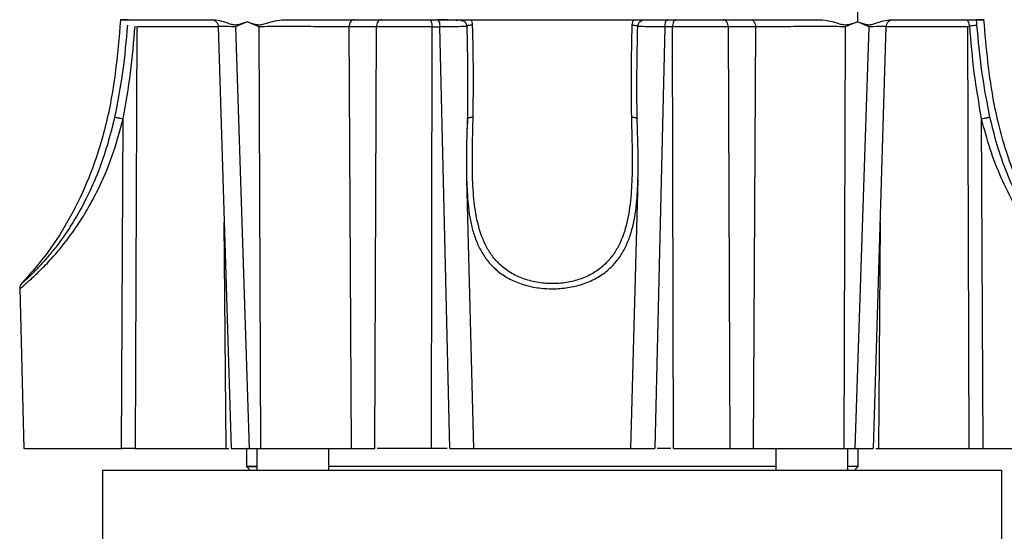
# Model space of a CAD drawing. Header units: millimetres. Extents: x 321 to 2529, y 215 to 2037.
# Tile 53 of 57: x 2146 to 2283, y 1229 to 1300. Entities that reach past the tile are written whole.
import ezdxf

# ---------------------------------------------------------------- set-up
doc = ezdxf.new("R2010")
doc.units = ezdxf.units.MM

msp = doc.modelspace()

# ---------------------------------------------------------------- linework, layer by layer
at = {"color": 7, "linetype": 'Continuous', "lineweight": 25}
for p, q in [((2262.45, 1311.46), (2262.66, 1300.14)), ((2177.81, 1300.12), (2176.2, 1299.46)), ((2177.81, 1300.12), (2177.8, 1300.14)), ((2179.5, 1299.46), (2177.81, 1300.12)), ((2207.99, 1300.21), (2207.5, 1300.27)), ((2262.65, 1300.12), (2260.95, 1299.46)), ((2262.65, 1300.12), (2262.66, 1300.14)), ((2264.26, 1299.46), (2262.65, 1300.12)), ((2162.49, 1299.46), (2162.26, 1240.74)), ((2173.81, 1299.47), (2175.6, 1240.74)), ((2176.2, 1299.46), (2178.11, 1240.74)), ((2179.72, 1240.74), (2179.5, 1299.46)), ((2192.32, 1240.74), (2191.98, 1299.46)), ((2195.78, 1299.46), (2191.98, 1299.46)), ((2195.55, 1240.74), (2195.78, 1299.46)), ((2203.51, 1299.46), (2203.38, 1240.74)), ((2203.51, 1299.46), (2204.6, 1299.46)), ((2205.99, 1240.74), (2204.6, 1299.46)), ((2208.35, 1299.54), (2208.35, 1299.54)), ((2232.1, 1299.54), (2232.09, 1299.46)), ((2232.1, 1299.54), (2232.11, 1299.54)), ((2235.86, 1299.46), (2234.47, 1240.74)), ((2236.94, 1299.46), (2235.86, 1299.46)), ((2237.08, 1240.74), (2236.94, 1299.46)), ((2248.48, 1299.46), (2244.68, 1299.46)), ((2244.68, 1299.46), (2244.91, 1240.74)), ((2248.48, 1299.46), (2248.14, 1240.74)), ((2260.95, 1299.46), (2260.74, 1240.74)), ((2262.34, 1240.74), (2264.26, 1299.46)), ((2264.86, 1240.74), (2266.65, 1299.47)), ((2278.21, 1299.54), (2277.97, 1299.46)), ((2278.19, 1240.74), (2277.97, 1299.46)), ((2278.22, 1299.54), (2278.21, 1299.54)), ((2160.37, 1240.74), (2160.59, 1286.63)), ((2208.43, 1286.63), (2208.39, 1285.25)), ((2232.06, 1285.23), (2232.02, 1286.63)), ((2279.86, 1286.63), (2280.09, 1240.74)), ((2208.31, 1278.43), (2208.32, 1278.21)), ((2208.31, 1278.21), (2209.29, 1240.73)), ((2231.16, 1240.73), (2232.15, 1278.21)), ((2232.13, 1278.21), (2232.14, 1278.42)), ((2146.21, 1263.06), (2146.79, 1240.73)), ((2162.26, 1240.74), (2160.37, 1240.74)), ((2162.26, 1240.74), (2174.9, 1240.74)), ((2174.9, 1240.74), (2175.26, 1240.74)), ((2177.73, 1240.74), (2177.73, 1238.23)), ((2177.76, 1240.74), (2177.73, 1240.74)), ((2178.11, 1240.74), (2179.72, 1240.74)), ((2179.16, 1240.74), (2179.16, 1237.74)), ((2189.16, 1237.74), (2189.16, 1240.74)), ((2192.32, 1240.74), (2195.55, 1240.74)), ((2244.91, 1240.74), (2248.14, 1240.74)), ((2251.29, 1240.74), (2251.29, 1237.74)), ((2260.74, 1240.74), (2262.34, 1240.74)), ((2261.29, 1237.74), (2261.29, 1240.74)), ((2262.73, 1240.74), (2262.69, 1240.74)), ((2262.73, 1238.23), (2262.73, 1240.74)), ((2265.19, 1240.74), (2265.55, 1240.74)), ((2265.55, 1240.74), (2278.19, 1240.74)), ((2278.19, 1240.74), (2280.09, 1240.74)), ((2157.73, 1237.74), (2157.73, 1220.74)), ((2177.72, 1238.24), (2178.23, 1237.73)), ((2262.22, 1237.73), (2262.73, 1238.24)), ((2282.73, 1220.74), (2282.73, 1237.74))]:
    msp.add_line(p, q, dxfattribs=at)
at = {"color": 8, "linetype": 'Continuous', "lineweight": 25}
for p, q in [((2173.81, 1299.46), (2162.49, 1299.46)), ((2277.97, 1299.46), (2266.65, 1299.46)), ((2174.9, 1240.74), (2174.64, 1272.26)), ((2265.82, 1272.26), (2265.55, 1240.74))]:
    msp.add_line(p, q, dxfattribs=at)
at = {"color": 7, "linetype": 'Continuous', "lineweight": 25}
for points, knots in [([(2160.23, 1300.44), (2160.01, 1297.94), (2159.59, 1292.95), (2158.27, 1285.53), (2156.13, 1278.86), (2153.37, 1273.02), (2150.24, 1267.97), (2147.62, 1265), (2146.3, 1263.52)], [0, 0, 0, 0, 0.186483, 0.372873, 0.559285, 0.705804, 0.852487, 1, 1, 1, 1]), ([(2172.87, 1300.44), (2172.98, 1300.43), (2173.21, 1300.4), (2173.53, 1300.18), (2173.76, 1299.84), (2173.79, 1299.59), (2173.81, 1299.47)], [0, 0, 0, 0, 0.247867, 0.50513, 0.7598193, 1, 1, 1, 1]), ([(2173.15, 1300.44), (2173.52, 1300.39), (2174.26, 1300.3), (2175.19, 1299.93), (2175.97, 1299.71), (2176.78, 1299.78), (2177.39, 1300), (2177.8, 1300.14)], [0, 0, 0, 0, 0.250172, 0.501088, 0.626385, 0.751252, 1, 1, 1, 1]), ([(2177.8, 1300.14), (2178, 1300.08), (2178.41, 1299.95), (2179.04, 1299.75), (2179.7, 1299.71), (2180.57, 1299.94), (2181.65, 1300.31), (2182.58, 1300.39), (2183.03, 1300.44)], [0, 0, 0, 0, 0.1258227, 0.2516269, 0.3770129, 0.5017548, 0.7512382, 1, 1, 1, 1]), ([(2207.09, 1300.32), (2206.99, 1300.33), (2206.62, 1300.38), (2205.66, 1300.4), (2204.77, 1300.41), (2204.29, 1300.42)], [0, 0, 0, 0, 0.143649, 0.546171, 1, 1, 1, 1]), ([(2207.38, 1300.44), (2207.42, 1300.44), (2207.54, 1300.43), (2207.77, 1300.37), (2208.05, 1300.2), (2208.28, 1299.9), (2208.33, 1299.66), (2208.35, 1299.54)], [0, 0, 0, 0, 0.0910641, 0.2512437, 0.5006774, 0.7656301, 1, 1, 1, 1]), ([(2209.16, 1299.69), (2209.15, 1299.82), (2209.11, 1300.08), (2209, 1300.32), (2208.95, 1300.44)], [0, 0, 0, 0, 0.499211, 1, 1, 1, 1]), ([(2231.51, 1300.44), (2231.45, 1300.32), (2231.34, 1300.08), (2231.31, 1299.82), (2231.29, 1299.69)], [0, 0, 0, 0, 0.500789, 1, 1, 1, 1]), ([(2232.11, 1299.54), (2232.13, 1299.66), (2232.18, 1299.9), (2232.41, 1300.2), (2232.68, 1300.37), (2232.91, 1300.43), (2233.03, 1300.44), (2233.08, 1300.44)], [0, 0, 0, 0, 0.234359, 0.499323, 0.748756, 0.908951, 1, 1, 1, 1]), ([(2257.42, 1300.44), (2257.88, 1300.39), (2258.81, 1300.3), (2259.9, 1299.93), (2260.77, 1299.71), (2261.65, 1299.78), (2262.25, 1300), (2262.66, 1300.14)], [0, 0, 0, 0, 0.2501722, 0.5010875, 0.6263848, 0.7512521, 1, 1, 1, 1]), ([(2262.66, 1300.14), (2262.87, 1300.08), (2263.28, 1299.95), (2263.88, 1299.75), (2264.5, 1299.71), (2265.27, 1299.94), (2266.2, 1300.31), (2266.94, 1300.39), (2267.31, 1300.44)], [0, 0, 0, 0, 0.1258227, 0.2516269, 0.3770129, 0.5017548, 0.7512382, 1, 1, 1, 1]), ([(2266.65, 1299.47), (2266.66, 1299.59), (2266.7, 1299.84), (2266.92, 1300.18), (2267.24, 1300.4), (2267.47, 1300.43), (2267.59, 1300.44)], [0, 0, 0, 0, 0.2401807, 0.49487, 0.752133, 1, 1, 1, 1]), ([(2279.26, 1299.69), (2279.25, 1299.82), (2279.22, 1300.08), (2279.18, 1300.32), (2279.16, 1300.44)], [0, 0, 0, 0, 0.499211, 1, 1, 1, 1]), ([(2294.15, 1263.52), (2292.5, 1265.43), (2289.2, 1269.23), (2285.57, 1275.89), (2283.08, 1282.43), (2281.57, 1288.7), (2280.73, 1294.55), (2280.39, 1298.48), (2280.23, 1300.44)], [0, 0, 0, 0, 0.187495, 0.373997, 0.560443, 0.706925, 0.853473, 1, 1, 1, 1]), ([(2161.19, 1299.69), (2161, 1297.53), (2160.61, 1293.23), (2159.8, 1288.99), (2159.4, 1286.87)], [0, 0, 0, 0, 0.501472, 1, 1, 1, 1]), ([(2160.59, 1286.63), (2160.97, 1288.77), (2161.71, 1293.05), (2162.07, 1297.38), (2162.25, 1299.54)], [0, 0, 0, 0, 0.499839, 1, 1, 1, 1]), ([(2191.98, 1299.46), (2191.07, 1299.46), (2189.26, 1299.46), (2185.79, 1299.47), (2182.3, 1299.47), (2180.43, 1299.47), (2179.5, 1299.46)], [0, 0, 0, 0, 0.250146, 0.500206, 0.750127, 1, 1, 1, 1]), ([(2203.51, 1299.46), (2202.85, 1299.46), (2201.52, 1299.46), (2199.41, 1299.46), (2197.39, 1299.46), (2196.31, 1299.46), (2195.78, 1299.46)], [0, 0, 0, 0, 0.249533, 0.499234, 0.749049, 1, 1, 1, 1]), ([(2209.16, 1299.69), (2209.05, 1299.68), (2208.82, 1299.66), (2208.54, 1299.62), (2208.37, 1299.58), (2208.35, 1299.56), (2208.35, 1299.54)], [0, 0, 0, 0, 0.241417, 0.499982, 0.750227, 1, 1, 1, 1]), ([(2208.35, 1299.54), (2208.4, 1297.37), (2208.49, 1293.05), (2208.45, 1288.77), (2208.43, 1286.63)], [0, 0, 0, 0, 0.500539, 1, 1, 1, 1]), ([(2209.23, 1286.87), (2209.25, 1288.99), (2209.3, 1293.23), (2209.21, 1297.53), (2209.16, 1299.69)], [0, 0, 0, 0, 0.498149, 1, 1, 1, 1]), ([(2231.29, 1299.69), (2231.25, 1297.53), (2231.15, 1293.23), (2231.2, 1288.99), (2231.22, 1286.87)], [0, 0, 0, 0, 0.501472, 1, 1, 1, 1]), ([(2231.29, 1299.69), (2231.39, 1299.68), (2231.55, 1299.67), (2231.75, 1299.64), (2231.9, 1299.62), (2232.02, 1299.6), (2232.1, 1299.57), (2232.1, 1299.55), (2232.11, 1299.54)], [0, 0, 0, 0, 0.212843, 0.347551, 0.499974, 0.657103, 0.793228, 1, 1, 1, 1]), ([(2232.02, 1286.63), (2232, 1288.77), (2231.97, 1293.05), (2232.06, 1297.38), (2232.1, 1299.54)], [0, 0, 0, 0, 0.499839, 1, 1, 1, 1]), ([(2244.68, 1299.46), (2244.14, 1299.46), (2243.07, 1299.46), (2241.06, 1299.46), (2238.94, 1299.46), (2237.61, 1299.46), (2236.94, 1299.46)], [0, 0, 0, 0, 0.249533, 0.499234, 0.749049, 1, 1, 1, 1]), ([(2260.95, 1299.46), (2260.02, 1299.47), (2258.16, 1299.47), (2254.66, 1299.47), (2251.19, 1299.46), (2249.38, 1299.46), (2248.48, 1299.46)], [0, 0, 0, 0, 0.249873, 0.499794, 0.749854, 1, 1, 1, 1]), ([(2278.21, 1299.54), (2278.39, 1297.37), (2278.74, 1293.05), (2279.49, 1288.77), (2279.86, 1286.63)], [0, 0, 0, 0, 0.500539, 1, 1, 1, 1]), ([(2279.26, 1299.69), (2279.23, 1299.68), (2279.16, 1299.66), (2278.91, 1299.62), (2278.59, 1299.58), (2278.35, 1299.56), (2278.22, 1299.54)], [0, 0, 0, 0, 0.241417, 0.499982, 0.750227, 1, 1, 1, 1]), ([(2281.06, 1286.87), (2280.65, 1288.99), (2279.84, 1293.23), (2279.45, 1297.53), (2279.26, 1299.69)], [0, 0, 0, 0, 0.498149, 1, 1, 1, 1]), ([(2159.4, 1286.87), (2159.43, 1286.87), (2159.49, 1286.86), (2159.66, 1286.83), (2159.82, 1286.8), (2160.01, 1286.76), (2160.27, 1286.7), (2160.47, 1286.66), (2160.59, 1286.63)], [0, 0, 0, 0, 0.238555, 0.36778, 0.5, 0.63222, 0.761445, 1, 1, 1, 1]), ([(2208.44, 1286.74), (2208.38, 1285.28), (2208.27, 1282.37), (2208.3, 1279.58), (2208.31, 1278.18)], [0, 0, 0, 0, 0.49868, 1, 1, 1, 1]), ([(2208.43, 1286.63), (2208.41, 1286.66), (2208.39, 1286.69), (2208.43, 1286.73), (2208.44, 1286.73)], [0, 0, 0, 0, 0.786875, 1, 1, 1, 1]), ([(2231.22, 1286.87), (2231.26, 1285.58), (2231.33, 1283.01), (2231.35, 1279.26), (2231.19, 1275.62), (2230.69, 1272.15), (2229.79, 1269.48), (2228.64, 1267.58), (2227.51, 1266.3), (2226.09, 1265.21), (2224.39, 1264.38), (2222.46, 1263.85), (2220.38, 1263.65), (2218.29, 1263.8), (2216.32, 1264.29), (2214.58, 1265.08), (2213.12, 1266.14), (2211.95, 1267.4), (2210.75, 1269.29), (2209.81, 1271.96), (2209.28, 1275.46), (2209.1, 1279.15), (2209.13, 1282.96), (2209.2, 1285.57), (2209.23, 1286.87)], [0, 0, 0, 0, 0.061584, 0.122673, 0.183677, 0.245421, 0.307331, 0.338463, 0.370063, 0.401776, 0.433528, 0.465595, 0.49759, 0.529792, 0.561957, 0.59395, 0.625712, 0.657354, 0.688653, 0.751135, 0.813289, 0.875606, 0.937679, 1, 1, 1, 1]), ([(2232.01, 1286.73), (2232.02, 1286.73), (2232.07, 1286.69), (2232.04, 1286.66), (2232.02, 1286.63)], [0, 0, 0, 0, 0.213125, 1, 1, 1, 1]), ([(2232.14, 1278.18), (2232.16, 1279.58), (2232.18, 1282.37), (2232.07, 1285.28), (2232.02, 1286.74)], [0, 0, 0, 0, 0.500189, 1, 1, 1, 1]), ([(2279.86, 1286.63), (2279.99, 1286.66), (2280.18, 1286.7), (2280.44, 1286.76), (2280.63, 1286.8), (2280.79, 1286.83), (2280.96, 1286.86), (2281.02, 1286.87), (2281.06, 1286.87)], [0, 0, 0, 0, 0.2385551, 0.3677805, 0.5, 0.6322195, 0.7614449, 1, 1, 1, 1]), ([(2146.48, 1263.71), (2146.44, 1263.66), (2146.36, 1263.56), (2146.27, 1263.38), (2146.21, 1263.19), (2146.21, 1263.06), (2146.21, 1262.99)], [0, 0, 0, 0, 0.247575, 0.5, 0.752425, 1, 1, 1, 1]), ([(2146.93, 1240.74), (2146.91, 1240.74), (2146.87, 1240.74), (2148.07, 1240.74), (2150.29, 1240.74), (2153.33, 1240.74), (2156.84, 1240.74), (2159.19, 1240.74), (2160.37, 1240.74)], [0, 0, 0, 0, 0.104527, 0.283622, 0.462716, 0.641811, 0.820905, 1, 1, 1, 1]), ([(2175.61, 1240.74), (2175.72, 1240.74), (2175.94, 1240.74), (2177.38, 1240.74), (2178.11, 1240.74)], [0, 0, 0, 0, 0.493543, 1, 1, 1, 1]), ([(2179.72, 1240.74), (2180.65, 1240.74), (2182.51, 1240.74), (2186.05, 1240.74), (2189.57, 1240.74), (2191.4, 1240.74), (2192.32, 1240.74)], [0, 0, 0, 0, 0.2505361, 0.5002205, 0.7500136, 1, 1, 1, 1]), ([(2205.64, 1240.74), (2205.08, 1240.74), (2202.75, 1240.74), (2199.45, 1240.74), (2196.91, 1240.74), (2195.9, 1240.74)], [0, 0, 0, 0, 0.160431, 0.664358, 1, 1, 1, 1]), ([(2205.99, 1240.74), (2206.67, 1240.74), (2207.98, 1240.74), (2208.87, 1240.74), (2209.29, 1240.74)], [0, 0, 0, 0, 0.521148, 1, 1, 1, 1]), ([(2209.31, 1240.74), (2209.35, 1240.74), (2209.43, 1240.74), (2210.24, 1240.74), (2211.53, 1240.74), (2213.29, 1240.74), (2215.39, 1240.74), (2217.75, 1240.74), (2220.23, 1240.74), (2222.71, 1240.74), (2225.06, 1240.74), (2227.17, 1240.74), (2228.92, 1240.74), (2230.21, 1240.74), (2231.03, 1240.74), (2231.11, 1240.74), (2231.14, 1240.74)], [0, 0, 0, 0, 0.066838, 0.139032, 0.211225, 0.283419, 0.355613, 0.427806, 0.5, 0.572194, 0.644387, 0.716581, 0.788775, 0.860968, 0.933162, 1, 1, 1, 1]), ([(2231.16, 1240.74), (2231.59, 1240.74), (2232.48, 1240.74), (2233.79, 1240.74), (2234.47, 1240.74)], [0, 0, 0, 0, 0.481115, 1, 1, 1, 1]), ([(2236.73, 1240.74), (2236.65, 1240.74), (2236.04, 1240.74), (2235.39, 1240.74), (2234.82, 1240.74)], [0, 0, 0, 0, 0.129573, 1, 1, 1, 1]), ([(2237.08, 1240.74), (2237.75, 1240.74), (2239.09, 1240.74), (2241.24, 1240.74), (2243.28, 1240.74), (2244.36, 1240.74), (2244.91, 1240.74)], [0, 0, 0, 0, 0.250973, 0.500762, 0.75045, 1, 1, 1, 1]), ([(2248.14, 1240.74), (2249.06, 1240.74), (2250.89, 1240.74), (2254.41, 1240.74), (2257.95, 1240.74), (2259.81, 1240.74), (2260.74, 1240.74)], [0, 0, 0, 0, 0.250538, 0.500223, 0.750015, 1, 1, 1, 1]), ([(2262.34, 1240.74), (2263.08, 1240.74), (2264.52, 1240.74), (2264.73, 1240.74), (2264.84, 1240.74)], [0, 0, 0, 0, 0.507575, 1, 1, 1, 1]), ([(2157.73, 1237.74), (2157.73, 1237.74), (2158.13, 1237.74), (2159.73, 1237.74), (2160.92, 1237.74), (2164.05, 1237.74), (2165.99, 1237.74), (2170.53, 1237.74), (2173.14, 1237.74), (2178.93, 1237.74), (2182.1, 1237.74), (2188.91, 1237.74), (2192.53, 1237.74), (2200.09, 1237.74), (2204.02, 1237.74), (2212.05, 1237.74), (2216.14, 1237.74), (2224.32, 1237.74), (2228.41, 1237.74), (2236.43, 1237.74), (2240.37, 1237.74), (2247.92, 1237.74), (2251.55, 1237.74), (2258.35, 1237.74), (2261.53, 1237.74), (2267.31, 1237.74), (2269.92, 1237.74), (2274.47, 1237.74), (2276.4, 1237.74), (2279.54, 1237.74), (2280.73, 1237.74), (2282.32, 1237.74), (2282.73, 1237.74), (2282.73, 1237.74)], [0, 0, 0, 0, 0.0625, 0.0625, 0.125, 0.125, 0.1875, 0.1875, 0.25, 0.25, 0.3125, 0.3125, 0.375, 0.375, 0.4375, 0.4375, 0.5, 0.5, 0.5625, 0.5625, 0.625, 0.625, 0.6875, 0.6875, 0.75, 0.75, 0.8125, 0.8125, 0.875, 0.875, 0.9375, 0.9375, 1, 1, 1, 1]), ([(2179.16, 1238.24), (2178.76, 1238.24), (2177.93, 1238.24), (2177.62, 1238.24), (2177.93, 1238.24), (2178.76, 1238.24), (2179.16, 1238.24)], [0, 0, 0, 0, 0.248773, 0.5, 0.751227, 1, 1, 1, 1]), ([(2251.29, 1238.24), (2250.96, 1238.24), (2249.42, 1238.24), (2246.15, 1238.24), (2241.55, 1238.24), (2236.54, 1238.24), (2231.26, 1238.24), (2225.79, 1238.24), (2220.23, 1238.24), (2214.66, 1238.24), (2209.2, 1238.24), (2203.92, 1238.24), (2198.91, 1238.24), (2194.31, 1238.24), (2191.03, 1238.24), (2189.5, 1238.24), (2189.16, 1238.24)], [0, 0, 0, 0, 0.021962, 0.101635, 0.181308, 0.260981, 0.340654, 0.420327, 0.5, 0.579673, 0.659346, 0.739019, 0.818692, 0.898365, 0.978038, 1, 1, 1, 1]), ([(2262.73, 1238.24), (2262.67, 1238.24), (2262.55, 1238.24), (2261.71, 1238.24), (2261.29, 1238.24)], [0, 0, 0, 0, 0.502455, 1, 1, 1, 1])]:
    msp.add_open_spline(points, degree=3, knots=knots, dxfattribs=at)
for points in [[(2161.3, 1300.44), (2160.92, 1300.44), (2160.16, 1300.44), (2160.16, 1300.44), (2160.92, 1300.44), (2161.3, 1300.44)], [(2161.3, 1300.44), (2161.83, 1300.44), (2162.89, 1300.44), (2165.55, 1300.44), (2168.88, 1300.44), (2171.72, 1300.44), (2173.15, 1300.44)], [(2183.03, 1300.44), (2184.97, 1300.44), (2188.83, 1300.44), (2195.23, 1300.44), (2201.93, 1300.44), (2206.61, 1300.44), (2208.95, 1300.44)], [(2192.68, 1300.44), (2192.59, 1300.42), (2192.41, 1300.39), (2192.18, 1300.17), (2192.01, 1299.84), (2191.99, 1299.59), (2191.98, 1299.46)], [(2196.48, 1300.44), (2196.39, 1300.42), (2196.21, 1300.39), (2195.98, 1300.17), (2195.81, 1299.84), (2195.79, 1299.59), (2195.78, 1299.46)], [(2203.11, 1300.44), (2203.17, 1300.42), (2203.27, 1300.39), (2203.4, 1300.17), (2203.49, 1299.84), (2203.51, 1299.59), (2203.51, 1299.46)], [(2204.22, 1300.44), (2204.27, 1300.42), (2204.37, 1300.39), (2204.49, 1300.17), (2204.58, 1299.84), (2204.59, 1299.59), (2204.6, 1299.46)], [(2208.95, 1300.44), (2211.44, 1300.44), (2216.43, 1300.44), (2224.03, 1300.44), (2229.01, 1300.44), (2231.51, 1300.44)], [(2231.51, 1300.44), (2233.85, 1300.44), (2238.53, 1300.44), (2245.23, 1300.44), (2251.62, 1300.44), (2255.49, 1300.44), (2257.42, 1300.44)], [(2236.23, 1300.44), (2236.18, 1300.42), (2236.09, 1300.39), (2235.96, 1300.17), (2235.88, 1299.84), (2235.86, 1299.59), (2235.86, 1299.46)], [(2237.34, 1300.44), (2237.29, 1300.42), (2237.19, 1300.39), (2237.06, 1300.17), (2236.96, 1299.84), (2236.95, 1299.59), (2236.94, 1299.46)], [(2244.68, 1299.46), (2244.67, 1299.59), (2244.64, 1299.84), (2244.48, 1300.17), (2244.25, 1300.39), (2244.06, 1300.42), (2243.97, 1300.44)], [(2247.77, 1300.44), (2247.86, 1300.42), (2248.05, 1300.39), (2248.28, 1300.17), (2248.44, 1299.84), (2248.47, 1299.59), (2248.48, 1299.46)], [(2267.31, 1300.44), (2268.73, 1300.44), (2271.57, 1300.44), (2274.91, 1300.44), (2277.56, 1300.44), (2278.63, 1300.44), (2279.16, 1300.44)], [(2279.16, 1300.44), (2279.54, 1300.44), (2280.3, 1300.44), (2280.3, 1300.44), (2279.54, 1300.44), (2279.16, 1300.44)], [(2280.09, 1240.74), (2280.9, 1240.74), (2282.54, 1240.74), (2285.03, 1240.74), (2287.39, 1240.74), (2289.52, 1240.74), (2291.3, 1240.74), (2292.64, 1240.74), (2293.5, 1240.74), (2293.61, 1240.74), (2293.66, 1240.74)]]:
    msp.add_open_spline(points, degree=3, dxfattribs=at)
at = {"color": 8, "linetype": 'Continuous', "lineweight": 25}
for points, knots in [([(2277.8, 1300.42), (2277.82, 1300.41), (2277.9, 1300.37), (2278.02, 1300.2), (2278.14, 1299.91), (2278.2, 1299.66), (2278.22, 1299.54)], [0, 0, 0, 0, 0.14315, 0.428593, 0.731795, 1, 1, 1, 1]), ([(2176.2, 1299.46), (2175.49, 1299.47), (2174.11, 1299.47), (2173.92, 1299.47), (2173.83, 1299.47)], [0, 0, 0, 0, 0.5071974, 1, 1, 1, 1]), ([(2208.35, 1299.47), (2208.21, 1299.47), (2207.81, 1299.47), (2206.53, 1299.46), (2205.24, 1299.46), (2204.6, 1299.46)], [0, 0, 0, 0, 0.20943, 0.60378, 1, 1, 1, 1]), ([(2235.86, 1299.46), (2235.22, 1299.46), (2233.94, 1299.46), (2232.66, 1299.47), (2232.26, 1299.47), (2232.13, 1299.47)], [0, 0, 0, 0, 0.398632, 0.797412, 1, 1, 1, 1]), ([(2266.63, 1299.47), (2266.54, 1299.47), (2266.35, 1299.47), (2264.96, 1299.47), (2264.26, 1299.46)], [0, 0, 0, 0, 0.492803, 1, 1, 1, 1]), ([(2146.29, 1263.06), (2146.27, 1263.04), (2146.22, 1263), (2146.82, 1263.49), (2147.92, 1264.46), (2149.4, 1265.86), (2151, 1267.57), (2152.63, 1269.55), (2154.17, 1271.67), (2155.62, 1273.98), (2157.33, 1277.16), (2159.15, 1281.36), (2160.11, 1284.87), (2160.59, 1286.63)], [0, 0, 0, 0, 0.038387, 0.11892, 0.199167, 0.277817, 0.360421, 0.437972, 0.51995, 0.597998, 0.679785, 0.83955, 1, 1, 1, 1]), ([(2159.4, 1286.87), (2159.08, 1285.58), (2158.45, 1283.01), (2157.15, 1279.26), (2155.55, 1275.62), (2153.63, 1272.15), (2151.79, 1269.48), (2150.26, 1267.58), (2149.13, 1266.3), (2148.09, 1265.22), (2147.22, 1264.38), (2146.67, 1263.87), (2146.43, 1263.66), (2146.49, 1263.71), (2146.5, 1263.72)], [0, 0, 0, 0, 0.123162, 0.245335, 0.367337, 0.49082, 0.614633, 0.676895, 0.740091, 0.803516, 0.867017, 0.931147, 0.995134, 1, 1, 1, 1]), ([(2208.44, 1286.73), (2208.45, 1286.74), (2208.47, 1286.76), (2208.56, 1286.8), (2208.7, 1286.83), (2208.91, 1286.86), (2209.1, 1286.87), (2209.23, 1286.87)], [0, 0, 0, 0, 0.092723, 0.282467, 0.472211, 0.657658, 1, 1, 1, 1]), ([(2231.22, 1286.87), (2231.35, 1286.87), (2231.54, 1286.86), (2231.76, 1286.83), (2231.89, 1286.8), (2231.98, 1286.76), (2232, 1286.74), (2232.01, 1286.73)], [0, 0, 0, 0, 0.342342, 0.527789, 0.717533, 0.907277, 1, 1, 1, 1]), ([(2279.86, 1286.63), (2280.23, 1285.24), (2280.96, 1282.5), (2282.5, 1278.53), (2284.36, 1274.73), (2286.24, 1271.72), (2287.86, 1269.51), (2289.14, 1267.95), (2290.4, 1266.55), (2291.62, 1265.32), (2292.7, 1264.31), (2293.56, 1263.56), (2294.14, 1263.08), (2294.21, 1263.02), (2294.24, 1263)], [0, 0, 0, 0, 0.1268887, 0.2493389, 0.3744698, 0.499108, 0.5631869, 0.6245248, 0.6885411, 0.750007, 0.8137886, 0.875826, 0.9390491, 1, 1, 1, 1]), ([(2293.96, 1263.72), (2293.93, 1263.74), (2293.88, 1263.79), (2293.33, 1264.29), (2292.5, 1265.08), (2291.47, 1266.14), (2290.35, 1267.4), (2288.81, 1269.29), (2286.94, 1271.96), (2284.98, 1275.46), (2283.35, 1279.15), (2282.01, 1282.96), (2281.38, 1285.57), (2281.06, 1286.87)], [0, 0, 0, 0, 0.059544, 0.123877, 0.187867, 0.251392, 0.31468, 0.37728, 0.502249, 0.626562, 0.751202, 0.875353, 1, 1, 1, 1]), ([(2208.32, 1278.21), (2208.37, 1277.05), (2208.46, 1274.6), (2208.96, 1271.72), (2209.69, 1269.51), (2210.46, 1267.95), (2211.46, 1266.55), (2212.74, 1265.32), (2214.28, 1264.31), (2216.11, 1263.55), (2218.14, 1263.09), (2220.28, 1262.94), (2222.42, 1263.11), (2224.43, 1263.58), (2226.24, 1264.35), (2227.77, 1265.37), (2229.04, 1266.6), (2230.02, 1268), (2230.78, 1269.55), (2231.5, 1271.76), (2232, 1274.62), (2232.09, 1277.05), (2232.13, 1278.21)], [0, 0, 0, 0, 0.076433, 0.160831, 0.204222, 0.245757, 0.289105, 0.330727, 0.373916, 0.415925, 0.458736, 0.501157, 0.54342, 0.586089, 0.627942, 0.670981, 0.712535, 0.755815, 0.796903, 0.839802, 0.924214, 1, 1, 1, 1])]:
    msp.add_open_spline(points, degree=3, knots=knots, dxfattribs=at)

doc.saveas('drawing.dxf')
